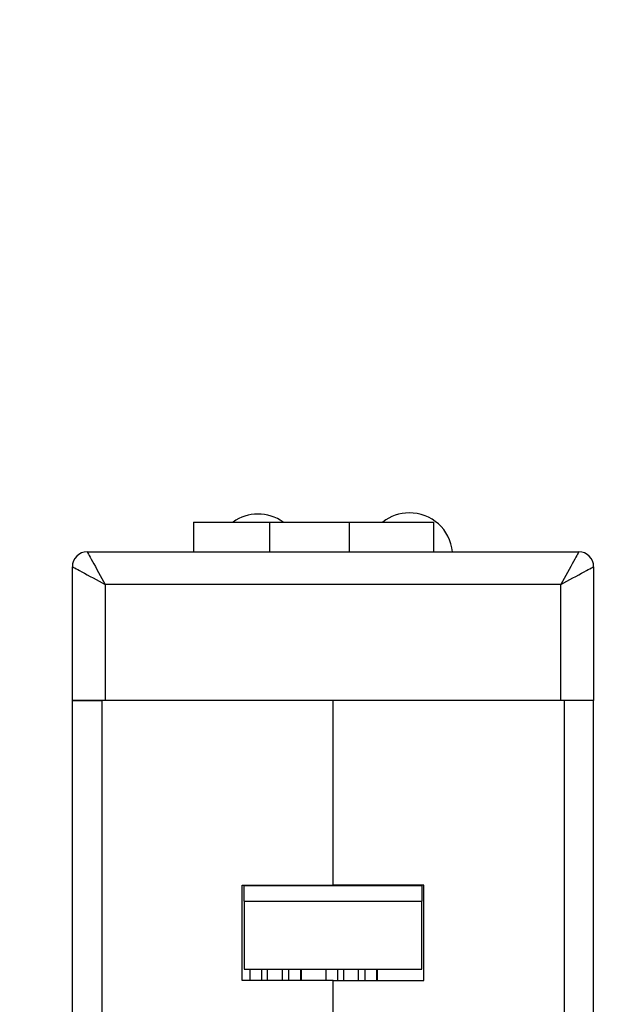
# Model space of a CAD drawing. Header units: millimetres. Extents: x 21 to 304, y 64 to 201.
# Tile 2 of 20: x 62 to 81, y 147 to 180. Entities that reach past the tile are written whole.
import ezdxf

# ---------------------------------------------------------------- set-up
doc = ezdxf.new("R2010")
doc.units = ezdxf.units.MM
doc.header["$MEASUREMENT"] = 0
doc.layers.add('View', color=7, linetype='CONTINUOUS')

msp = doc.modelspace()

# ---------------------------------------------------------------- linework, layer by layer
at = {"layer": 'View'}
for p, q in [((67.556, 163.401), (67.556, 162.401)), ((70.106, 163.401), (70.106, 162.401)), ((72.781, 163.401), (72.781, 162.401)), ((75.606, 163.401), (75.606, 162.401)), ((63.986, 162.401), (80.486, 162.401)), ((63.486, 157.401), (63.486, 161.901)), ((80.986, 161.901), (80.986, 157.401)), ((79.886, 161.301), (64.586, 161.301)), ((64.586, 161.301), (64.586, 157.401)), ((79.886, 157.401), (79.886, 161.301)), ((63.486, 145.388), (63.486, 157.401)), ((64.477, 157.401), (64.477, 146.337)), ((79.886, 157.401), (64.586, 157.401)), ((72.236, 151.201), (72.236, 157.401)), ((72.236, 151.201), (72.236, 157.401)), ((79.995, 157.401), (79.995, 146.337)), ((80.986, 145.388), (80.986, 157.401)), ((69.186, 148.001), (69.186, 151.201)), ((69.186, 148.001), (69.186, 151.201)), ((69.186, 151.201), (72.236, 151.201)), ((69.252, 151.201), (69.252, 151.175)), ((69.252, 150.667), (69.252, 151.175)), ((75.221, 151.175), (69.252, 151.175)), ((75.286, 151.201), (72.236, 151.201)), ((75.221, 151.175), (75.221, 151.201)), ((75.221, 151.175), (75.221, 150.667)), ((75.286, 148.001), (75.286, 151.201)), ((75.286, 148.001), (75.286, 151.201)), ((69.252, 150.667), (69.252, 148.381)), ((69.252, 150.667), (75.221, 150.667)), ((75.221, 148.381), (75.221, 150.667)), ((69.252, 148.381), (75.221, 148.381)), ((69.446, 148.381), (69.446, 148.001)), ((69.448, 148.381), (69.448, 148.001)), ((69.848, 148.001), (69.848, 148.381)), ((70.027, 148.381), (70.027, 148.001)), ((70.527, 148.381), (70.527, 148.001)), ((70.54, 148.001), (70.54, 148.381)), ((70.747, 148.381), (70.747, 148.001)), ((71.147, 148.381), (71.147, 148.001)), ((71.163, 148.381), (71.163, 148.001)), ((71.165, 148.381), (71.165, 148.001)), ((72, 148.381), (72, 148.001)), ((72.399, 148.001), (72.399, 148.381)), ((72.583, 148.381), (72.583, 148.001)), ((73.083, 148.381), (73.083, 148.001)), ((73.094, 148.001), (73.094, 148.381)), ((73.299, 148.381), (73.299, 148.001)), ((73.699, 148.381), (73.699, 148.001)), ((73.713, 148.381), (73.713, 148.001)), ((72.236, 148.001), (69.186, 148.001)), ((72.236, 146.401), (72.236, 148.001)), ((72.236, 148.001), (75.286, 148.001)), ((72.236, 146.401), (72.236, 148.001))]:
    msp.add_line(p, q, dxfattribs=at)
for centre, radius, start, end in [((70.306, 171.689), 8.588, 254.811, 254.811), ((70.306, 171.689), 8.588, 254.811, 254.811), ((72.856, 171.689), 8.588, 254.811, 254.811), ((72.856, 171.689), 8.588, 254.811, 254.811), ((69.723, 162.22), 1.45, 90.45, 125.413), ((69.723, 162.22), 1.45, 54.5866, 90.45), ((70.306, 171.689), 8.588, 285.1893, 285.1894), ((70.306, 171.689), 8.588, 285.1893, 285.1894), ((74.803, 162.26), 1.45, 90.45, 128.05), ((74.803, 162.26), 1.45, 5.6137, 90.45), ((72.856, 171.689), 8.588, 285.1893, 285.1894), ((63.986, 161.901), 0.5, 90, 180), ((63.986, 161.901), 0.5, 90, 180), ((80.486, 161.901), 0.5, 0, 90), ((80.486, 161.901), 0.5, 0, 90)]:
    msp.add_arc(centre, radius, start, end, dxfattribs=at)
for points, degree, knots in [([(67.556, 163.401), (67.563, 163.401), (67.571, 163.401), (67.595, 163.401), (67.618, 163.401), (67.657, 163.401), (67.696, 163.401), (67.75, 163.401), (67.804, 163.401), (67.872, 163.401), (67.94, 163.401), (68.022, 163.401), (68.103, 163.401), (68.197, 163.401), (68.292, 163.401), (68.397, 163.401), (68.503, 163.401), (68.619, 163.401), (68.735, 163.401), (68.86, 163.401), (68.986, 163.401), (69.118, 163.401), (69.251, 163.401), (69.389, 163.401), (69.528, 163.401), (69.813, 163.401), (70.106, 163.401)], 2, [4.74582, 4.74582, 4.74582, 4.85283, 4.85283, 4.95984, 4.95984, 5.06685, 5.06685, 5.17386, 5.17386, 5.28087, 5.28087, 5.38788, 5.38788, 5.49489, 5.49489, 5.6019, 5.6019, 5.70892, 5.70892, 5.81593, 5.81593, 5.92294, 5.92294, 6.02995, 6.02995, 6.24397, 6.24397, 6.24397]), ([(70.106, 163.401), (70.114, 163.401), (70.123, 163.401), (70.148, 163.401), (70.173, 163.401), (70.214, 163.401), (70.255, 163.401), (70.312, 163.401), (70.369, 163.401), (70.441, 163.401), (70.513, 163.401), (70.6, 163.401), (70.686, 163.401), (70.786, 163.401), (70.885, 163.401), (70.997, 163.401), (71.108, 163.401), (71.23, 163.401), (71.352, 163.401), (71.484, 163.401), (71.615, 163.401), (71.754, 163.401), (71.892, 163.401), (72.037, 163.401), (72.182, 163.401), (72.478, 163.401), (72.781, 163.401)], 2, [4.73968, 4.73968, 4.73968, 4.84993, 4.84993, 4.96018, 4.96018, 5.07043, 5.07043, 5.18068, 5.18068, 5.29093, 5.29093, 5.40118, 5.40118, 5.51143, 5.51143, 5.62168, 5.62168, 5.73193, 5.73193, 5.84218, 5.84218, 5.95243, 5.95243, 6.06268, 6.06268, 6.28319, 6.28319, 6.28319]), ([(72.781, 163.401), (72.938, 163.401), (73.095, 163.401), (73.407, 163.401), (73.708, 163.401), (73.855, 163.401), (74.001, 163.401), (74.139, 163.401), (74.278, 163.401), (74.407, 163.401), (74.537, 163.401), (74.655, 163.401), (74.774, 163.401), (74.88, 163.401), (74.986, 163.401), (75.078, 163.401), (75.17, 163.401), (75.247, 163.401), (75.324, 163.401), (75.385, 163.401), (75.446, 163.401), (75.49, 163.401), (75.535, 163.401), (75.561, 163.401), (75.588, 163.401), (75.597, 163.401), (75.606, 163.401)], 2, [0, 0, 0, 0.114149, 0.114149, 0.342447, 0.342447, 0.456597, 0.456597, 0.570746, 0.570746, 0.684895, 0.684895, 0.799044, 0.799044, 0.913193, 0.913193, 1.02734, 1.02734, 1.14149, 1.14149, 1.25564, 1.25564, 1.36979, 1.36979, 1.48394, 1.48394, 1.59809, 1.59809, 1.59809]), ([(63.986, 162.401), (63.984, 162.405), (64.043, 162.298), (64.162, 162.079), (64.279, 161.864), (64.445, 161.559), (64.586, 161.301)], 3, [0, 0, 0, 0, 0.785398, 0.785398, 0.785398, 1.5708, 1.5708, 1.5708, 1.5708]), ([(80.486, 162.401), (80.488, 162.405), (80.429, 162.298), (80.31, 162.079), (80.193, 161.864), (80.027, 161.559), (79.886, 161.301)], 3, [0, 0, 0, 0, 0.785398, 0.785398, 0.785398, 1.5708, 1.5708, 1.5708, 1.5708]), ([(63.486, 161.901), (63.482, 161.904), (63.59, 161.845), (63.808, 161.726), (64.023, 161.608), (64.328, 161.442), (64.586, 161.301)], 3, [0, 0, 0, 0, 0.785398, 0.785398, 0.785398, 1.5708, 1.5708, 1.5708, 1.5708]), ([(79.886, 161.301), (80.144, 161.442), (80.449, 161.608), (80.664, 161.726), (80.882, 161.845), (80.99, 161.904), (80.986, 161.901)], 3, [4.71239, 4.71239, 4.71239, 4.71239, 5.49779, 5.49779, 5.49779, 6.28319, 6.28319, 6.28319, 6.28319]), ([(63.486, 157.401), (63.488, 157.401), (63.49, 157.401), (63.492, 157.401), (63.498, 157.401), (63.505, 157.401), (63.511, 157.401), (63.521, 157.401), (63.531, 157.401), (63.542, 157.401), (63.556, 157.401), (63.57, 157.401), (63.584, 157.401), (63.602, 157.401), (63.62, 157.401), (63.638, 157.401), (63.659, 157.401), (63.68, 157.401), (63.702, 157.401), (63.727, 157.401), (63.751, 157.401), (63.776, 157.401), (63.803, 157.401), (63.831, 157.401), (63.859, 157.401), (63.918, 157.401), (63.98, 157.401), (64.047, 157.401), (64.181, 157.401), (64.328, 157.401), (64.477, 157.401)], 3, [3.14159, 3.14159, 3.14159, 3.14159, 3.25317, 3.25317, 3.25317, 3.36475, 3.36475, 3.36475, 3.47632, 3.47632, 3.47632, 3.5879, 3.5879, 3.5879, 3.69947, 3.69947, 3.69947, 3.81105, 3.81105, 3.81105, 3.92263, 3.92263, 3.92263, 4.0342, 4.0342, 4.0342, 4.25736, 4.25736, 4.25736, 4.70366, 4.70366, 4.70366, 4.70366]), ([(64.586, 157.401), (64.4, 157.401), (64.223, 157.401), (64.107, 157.401), (64.001, 157.401), (63.95, 157.401), (63.9, 157.401), (63.854, 157.401), (63.808, 157.401), (63.767, 157.401), (63.726, 157.401), (63.69, 157.401), (63.655, 157.401), (63.625, 157.401), (63.595, 157.401), (63.571, 157.401), (63.548, 157.401), (63.531, 157.401), (63.514, 157.401), (63.503, 157.401), (63.493, 157.401), (63.489, 157.401), (63.486, 157.401)], 2, [4.71239, 4.71239, 4.71239, 5.04899, 5.04899, 5.27339, 5.27339, 5.38559, 5.38559, 5.49779, 5.49779, 5.60999, 5.60999, 5.72219, 5.72219, 5.83439, 5.83439, 5.94659, 5.94659, 6.05879, 6.05879, 6.17099, 6.17099, 6.28319, 6.28319, 6.28319]), ([(80.986, 157.401), (80.984, 157.401), (80.981, 157.401), (80.979, 157.401), (80.972, 157.401), (80.965, 157.401), (80.958, 157.401), (80.947, 157.401), (80.936, 157.401), (80.924, 157.401), (80.909, 157.401), (80.893, 157.401), (80.877, 157.401), (80.857, 157.401), (80.837, 157.401), (80.817, 157.401), (80.794, 157.401), (80.77, 157.401), (80.746, 157.401), (80.719, 157.401), (80.691, 157.401), (80.664, 157.401), (80.633, 157.401), (80.603, 157.401), (80.572, 157.401), (80.506, 157.401), (80.437, 157.401), (80.363, 157.401), (80.214, 157.401), (80.051, 157.401), (79.886, 157.401)], 3, [3.14159, 3.14159, 3.14159, 3.14159, 3.25379, 3.25379, 3.25379, 3.36599, 3.36599, 3.36599, 3.47819, 3.47819, 3.47819, 3.59039, 3.59039, 3.59039, 3.70259, 3.70259, 3.70259, 3.81479, 3.81479, 3.81479, 3.92699, 3.92699, 3.92699, 4.03919, 4.03919, 4.03919, 4.26359, 4.26359, 4.26359, 4.71239, 4.71239, 4.71239, 4.71239]), ([(80.986, 157.401), (80.984, 157.401), (80.982, 157.401), (80.98, 157.401), (80.974, 157.401), (80.967, 157.401), (80.961, 157.401), (80.951, 157.401), (80.941, 157.401), (80.931, 157.401), (80.916, 157.401), (80.902, 157.401), (80.888, 157.401), (80.87, 157.401), (80.852, 157.401), (80.834, 157.401), (80.813, 157.401), (80.792, 157.401), (80.77, 157.401), (80.746, 157.401), (80.721, 157.401), (80.696, 157.401), (80.669, 157.401), (80.641, 157.401), (80.613, 157.401), (80.554, 157.401), (80.492, 157.401), (80.426, 157.401), (80.291, 157.401), (80.144, 157.401), (79.995, 157.401)], 3, [3.14159, 3.14159, 3.14159, 3.14159, 3.25317, 3.25317, 3.25317, 3.36475, 3.36475, 3.36475, 3.47632, 3.47632, 3.47632, 3.5879, 3.5879, 3.5879, 3.69947, 3.69947, 3.69947, 3.81105, 3.81105, 3.81105, 3.92263, 3.92263, 3.92263, 4.0342, 4.0342, 4.0342, 4.25736, 4.25736, 4.25736, 4.70366, 4.70366, 4.70366, 4.70366])]:
    msp.add_open_spline(points, degree=degree, knots=knots, dxfattribs=at)

doc.saveas('drawing.dxf')
